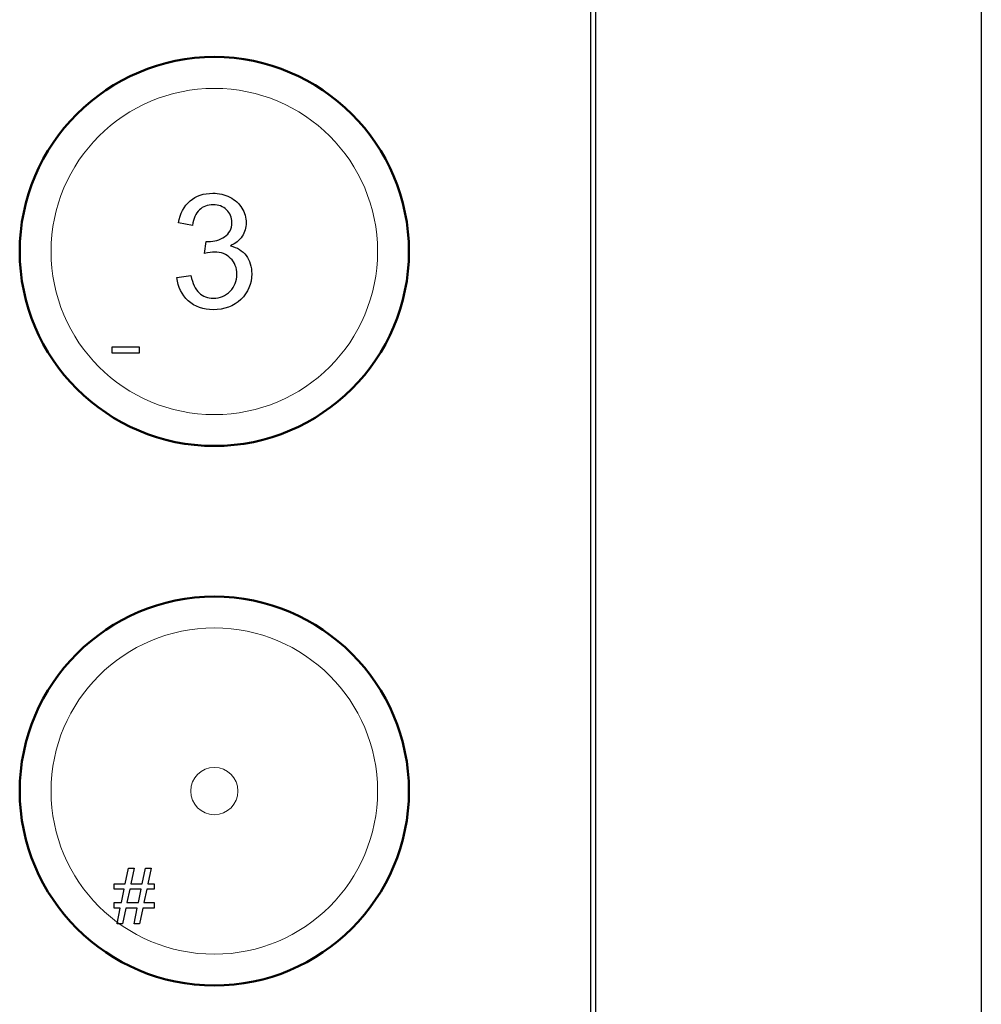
# Model space of a CAD drawing. Header units: millimetres. Extents: x 6964 to 8548, y -230 to 508.
# Tile 125 of 137: x 7402 to 7441, y 295 to 335. Entities that reach past the tile are written whole.
import ezdxf

# ---------------------------------------------------------------- set-up
doc = ezdxf.new("R2010")
doc.units = ezdxf.units.MM
doc.header["$LTSCALE"] = 3
doc.layers.add('layer 1', color=7, linetype='Continuous')

msp = doc.modelspace()

# ---------------------------------------------------------------- linework, layer by layer
at = {"linetype": 'Continuous', "lineweight": 30}
for p, q in [((7440.749, 416.05), (7440.749, 177.05)), ((7425.405, 272.398), (7425.405, 403.401))]:
    msp.add_line(p, q, dxfattribs=at)
at = {"layer": 'layer 1', "lineweight": 9}
msp.add_ellipse((7410.208, 303.95), major_axis=(0, 0.941), ratio=1, dxfattribs=at)
at = {"layer": 'layer 1'}
for points in [[(7425.204, 272.398), (7425.204, 272.398), (7425.204, 403.401), (7425.204, 403.401)], [(7410.83, 327.611), (7411.039, 327.505), (7411.199, 327.36), (7411.309, 327.177)], [(7408.776, 326.59), (7408.845, 326.964), (7409, 327.255), (7409.242, 327.462)], [(7409.615, 327.107), (7409.47, 326.97), (7409.376, 326.763), (7409.335, 326.488)], [(7409.335, 326.488), (7409.335, 326.488), (7408.776, 326.59), (7408.776, 326.59)], [(7411.317, 326.057), (7411.212, 325.896), (7411.055, 325.768), (7410.849, 325.673)], [(7409.821, 325.364), (7409.821, 325.364), (7409.883, 325.853), (7409.883, 325.853)], [(7410.849, 325.673), (7411.117, 325.612), (7411.326, 325.483), (7411.475, 325.287)], [(7408.719, 324.412), (7408.719, 324.412), (7409.278, 324.488), (7409.278, 324.488)], [(7409.278, 324.488), (7409.343, 324.17), (7409.451, 323.942), (7409.604, 323.802)], [(7409.171, 323.487), (7408.907, 323.725), (7408.756, 324.033), (7408.719, 324.412)], [(7406.136, 321.404), (7406.136, 321.404), (7406.136, 321.653), (7406.136, 321.653)], [(7406.136, 321.653), (7406.136, 321.653), (7407.217, 321.653), (7407.217, 321.653)], [(7407.217, 321.404), (7407.217, 321.404), (7406.136, 321.404), (7406.136, 321.404)], [(7407.217, 321.653), (7407.217, 321.653), (7407.217, 321.404), (7407.217, 321.404)], [(7406.662, 300.255), (7406.662, 300.255), (7406.79, 300.882), (7406.79, 300.882)], [(7406.79, 300.882), (7406.79, 300.882), (7407.01, 300.882), (7407.01, 300.882)], [(7407.01, 300.882), (7407.01, 300.882), (7406.882, 300.255), (7406.882, 300.255)], [(7407.34, 300.255), (7407.34, 300.255), (7407.468, 300.882), (7407.468, 300.882)], [(7407.468, 300.882), (7407.468, 300.882), (7407.687, 300.882), (7407.687, 300.882)], [(7407.687, 300.882), (7407.687, 300.882), (7407.559, 300.255), (7407.559, 300.255)], [(7406.217, 300.036), (7406.217, 300.036), (7406.217, 300.255), (7406.217, 300.255)], [(7406.217, 300.255), (7406.217, 300.255), (7406.662, 300.255), (7406.662, 300.255)], [(7406.882, 300.255), (7406.882, 300.255), (7407.34, 300.255), (7407.34, 300.255)], [(7407.559, 300.255), (7407.559, 300.255), (7407.813, 300.255), (7407.813, 300.255)], [(7407.813, 300.255), (7407.813, 300.255), (7407.813, 300.036), (7407.813, 300.036)], [(7406.618, 300.036), (7406.618, 300.036), (7406.217, 300.036), (7406.217, 300.036)], [(7406.509, 299.504), (7406.509, 299.504), (7406.618, 300.036), (7406.618, 300.036)], [(7406.837, 300.036), (7406.837, 300.036), (7406.729, 299.504), (7406.729, 299.504)], [(7407.295, 300.036), (7407.295, 300.036), (7406.837, 300.036), (7406.837, 300.036)], [(7407.186, 299.504), (7407.186, 299.504), (7407.295, 300.036), (7407.295, 300.036)], [(7407.515, 300.036), (7407.515, 300.036), (7407.406, 299.504), (7407.406, 299.504)], [(7407.813, 300.036), (7407.813, 300.036), (7407.515, 300.036), (7407.515, 300.036)], [(7406.217, 299.285), (7406.217, 299.285), (7406.217, 299.504), (7406.217, 299.504)], [(7406.217, 299.504), (7406.217, 299.504), (7406.509, 299.504), (7406.509, 299.504)], [(7406.729, 299.504), (7406.729, 299.504), (7407.186, 299.504), (7407.186, 299.504)], [(7407.406, 299.504), (7407.406, 299.504), (7407.813, 299.504), (7407.813, 299.504)], [(7407.813, 299.504), (7407.813, 299.504), (7407.813, 299.285), (7407.813, 299.285)], [(7406.465, 299.285), (7406.465, 299.285), (7406.217, 299.285), (7406.217, 299.285)], [(7406.337, 298.661), (7406.337, 298.661), (7406.465, 299.285), (7406.465, 299.285)], [(7406.684, 299.285), (7406.684, 299.285), (7406.557, 298.661), (7406.557, 298.661)], [(7407.142, 299.285), (7407.142, 299.285), (7406.684, 299.285), (7406.684, 299.285)], [(7407.014, 298.661), (7407.014, 298.661), (7407.142, 299.285), (7407.142, 299.285)], [(7407.362, 299.285), (7407.362, 299.285), (7407.234, 298.661), (7407.234, 298.661)], [(7407.813, 299.285), (7407.813, 299.285), (7407.362, 299.285), (7407.362, 299.285)], [(7406.557, 298.661), (7406.557, 298.661), (7406.337, 298.661), (7406.337, 298.661)], [(7407.234, 298.661), (7407.234, 298.661), (7407.014, 298.661), (7407.014, 298.661)]]:
    msp.add_open_spline(points, degree=3, dxfattribs=at)
at = {"layer": 'layer 1', "lineweight": 50}
for points in [[(7402.458, 325.45), (7402.458, 329.712), (7405.946, 333.2), (7410.208, 333.2)], [(7410.208, 333.2), (7414.471, 333.2), (7417.958, 329.712), (7417.958, 325.45)], [(7410.208, 317.7), (7405.946, 317.7), (7402.458, 321.187), (7402.458, 325.45)], [(7417.958, 325.45), (7417.958, 321.187), (7414.471, 317.7), (7410.208, 317.7)], [(7402.458, 303.95), (7402.458, 308.212), (7405.946, 311.7), (7410.208, 311.7)], [(7410.208, 311.7), (7414.471, 311.7), (7417.958, 308.212), (7417.958, 303.95)], [(7410.208, 296.2), (7405.946, 296.2), (7402.458, 299.687), (7402.458, 303.95)], [(7417.958, 303.95), (7417.958, 299.687), (7414.471, 296.2), (7410.208, 296.2)]]:
    msp.add_open_spline(points, degree=3, dxfattribs=at)
at = {"layer": 'layer 1', "lineweight": 9}
for points in [[(7416.708, 325.45), (7416.708, 329.04), (7413.798, 331.95), (7410.208, 331.95), (7410.208, 331.95), (7406.618, 331.95), (7403.708, 329.04), (7403.708, 325.45), (7403.708, 325.45), (7403.708, 321.86), (7406.618, 318.95), (7410.208, 318.95)], [(7416.708, 303.95), (7416.708, 307.54), (7413.798, 310.45), (7410.208, 310.45), (7410.208, 310.45), (7406.618, 310.45), (7403.708, 307.54), (7403.708, 303.95), (7403.708, 303.95), (7403.708, 300.36), (7406.618, 297.45), (7410.208, 297.45)]]:
    msp.add_open_spline(points, degree=3, knots=[0, 0, 0, 0, 0.2, 0.2, 0.2, 0.2, 0.4, 0.4, 0.4, 0.4, 0.6, 0.6, 0.6, 0.6], dxfattribs=at)
at = {"layer": 'layer 1'}
for points, knots in [([(7409.242, 327.462), (7409.483, 327.668), (7409.785, 327.771), (7410.145, 327.771), (7410.145, 327.771), (7410.392, 327.771), (7410.621, 327.718), (7410.83, 327.611)], [0.58064516, 0.58064516, 0.58064516, 0.58064516, 0.61290323, 0.61290323, 0.61290323, 0.61290324, 0.64516129, 0.64516129, 0.64516129, 0.64516129]), ([(7410.695, 327.112), (7410.557, 327.247), (7410.378, 327.314), (7410.159, 327.314), (7410.159, 327.314), (7409.941, 327.314), (7409.76, 327.245), (7409.615, 327.107)], [0.41935484, 0.41935484, 0.41935484, 0.41935484, 0.4516129, 0.4516129, 0.4516129, 0.45161291, 0.48387097, 0.48387097, 0.48387097, 0.48387097]), ([(7410.618, 326.033), (7410.808, 326.157), (7410.904, 326.347), (7410.904, 326.604), (7410.904, 326.604), (7410.904, 326.809), (7410.834, 326.978), (7410.695, 327.112)], [0.35483871, 0.35483871, 0.35483871, 0.35483871, 0.38709677, 0.38709677, 0.38709677, 0.38709678, 0.41935484, 0.41935484, 0.41935484, 0.41935484]), ([(7411.309, 327.177), (7411.42, 326.993), (7411.475, 326.798), (7411.475, 326.592), (7411.475, 326.592), (7411.475, 326.396), (7411.422, 326.218), (7411.317, 326.057)], [0.67741935, 0.67741935, 0.67741935, 0.67741935, 0.70967742, 0.70967742, 0.70967742, 0.70967743, 0.74193548, 0.74193548, 0.74193548, 0.74193548]), ([(7409.883, 325.853), (7409.92, 325.849), (7409.951, 325.847), (7409.973, 325.847), (7409.973, 325.847), (7410.213, 325.847), (7410.426, 325.909), (7410.618, 326.033)], [0.29032258, 0.29032258, 0.29032258, 0.29032258, 0.32258065, 0.32258065, 0.32258065, 0.32258066, 0.35483871, 0.35483871, 0.35483871, 0.35483871]), ([(7410.855, 325.177), (7410.688, 325.343), (7410.475, 325.426), (7410.216, 325.426), (7410.216, 325.426), (7410.11, 325.426), (7409.979, 325.405), (7409.821, 325.364)], [0.19354839, 0.19354839, 0.19354839, 0.19354839, 0.22580645, 0.22580645, 0.22580645, 0.22580646, 0.25806452, 0.25806452, 0.25806452, 0.25806452]), ([(7411.475, 325.287), (7411.623, 325.092), (7411.697, 324.847), (7411.697, 324.553), (7411.697, 324.553), (7411.697, 324.156), (7411.552, 323.819), (7411.263, 323.543)], [0.80645161, 0.80645161, 0.80645161, 0.80645161, 0.83870968, 0.83870968, 0.83870968, 0.83870969, 0.87096774, 0.87096774, 0.87096774, 0.87096774]), ([(7409.604, 323.802), (7409.757, 323.662), (7409.946, 323.592), (7410.169, 323.592), (7410.169, 323.592), (7410.434, 323.592), (7410.657, 323.683), (7410.837, 323.865), (7410.837, 323.865), (7411.017, 324.047), (7411.107, 324.273), (7411.107, 324.542), (7411.107, 324.542), (7411.107, 324.798), (7411.023, 325.01), (7410.855, 325.177)], [0.0645161, 0.0645161, 0.0645161, 0.0645161, 0.0967742, 0.0967742, 0.0967742, 0.0967742, 0.1290323, 0.1290323, 0.1290323, 0.1290323, 0.1612903, 0.1612903, 0.1612903, 0.1612903, 0.1935484, 0.1935484, 0.1935484, 0.1935484]), ([(7411.263, 323.543), (7410.974, 323.266), (7410.607, 323.129), (7410.165, 323.129), (7410.165, 323.129), (7409.766, 323.129), (7409.435, 323.248), (7409.171, 323.487)], [0.87096774, 0.87096774, 0.87096774, 0.87096774, 0.90322581, 0.90322581, 0.90322581, 0.90322582, 0.93548387, 0.93548387, 0.93548387, 0.93548387])]:
    msp.add_open_spline(points, degree=3, knots=knots, dxfattribs=at)
at = {"layer": 'layer 1', "lineweight": 9}
for points in [[(7410.208, 318.95), (7413.798, 318.95), (7416.708, 321.86), (7416.708, 325.45)], [(7406.136, 321.404), (7406.136, 321.404), (7406.136, 321.653), (7406.136, 321.653)], [(7406.136, 321.653), (7406.136, 321.653), (7407.217, 321.653), (7407.217, 321.653)], [(7407.217, 321.404), (7407.217, 321.404), (7406.136, 321.404), (7406.136, 321.404)], [(7407.217, 321.653), (7407.217, 321.653), (7407.217, 321.404), (7407.217, 321.404)], [(7410.208, 297.45), (7413.798, 297.45), (7416.708, 300.36), (7416.708, 303.95)], [(7406.662, 300.255), (7406.662, 300.255), (7406.79, 300.882), (7406.79, 300.882)], [(7406.79, 300.882), (7406.79, 300.882), (7407.01, 300.882), (7407.01, 300.882)], [(7407.01, 300.882), (7407.01, 300.882), (7406.882, 300.255), (7406.882, 300.255)], [(7407.34, 300.255), (7407.34, 300.255), (7407.468, 300.882), (7407.468, 300.882)], [(7407.468, 300.882), (7407.468, 300.882), (7407.687, 300.882), (7407.687, 300.882)], [(7407.687, 300.882), (7407.687, 300.882), (7407.559, 300.255), (7407.559, 300.255)], [(7406.217, 300.036), (7406.217, 300.036), (7406.217, 300.255), (7406.217, 300.255)], [(7406.217, 300.255), (7406.217, 300.255), (7406.662, 300.255), (7406.662, 300.255)], [(7406.882, 300.255), (7406.882, 300.255), (7407.34, 300.255), (7407.34, 300.255)], [(7407.559, 300.255), (7407.559, 300.255), (7407.813, 300.255), (7407.813, 300.255)], [(7407.813, 300.255), (7407.813, 300.255), (7407.813, 300.036), (7407.813, 300.036)], [(7406.618, 300.036), (7406.618, 300.036), (7406.217, 300.036), (7406.217, 300.036)], [(7406.509, 299.504), (7406.509, 299.504), (7406.618, 300.036), (7406.618, 300.036)], [(7406.837, 300.036), (7406.837, 300.036), (7406.729, 299.504), (7406.729, 299.504)], [(7407.295, 300.036), (7407.295, 300.036), (7406.837, 300.036), (7406.837, 300.036)], [(7407.186, 299.504), (7407.186, 299.504), (7407.295, 300.036), (7407.295, 300.036)], [(7407.515, 300.036), (7407.515, 300.036), (7407.406, 299.504), (7407.406, 299.504)], [(7407.813, 300.036), (7407.813, 300.036), (7407.515, 300.036), (7407.515, 300.036)], [(7406.217, 299.285), (7406.217, 299.285), (7406.217, 299.504), (7406.217, 299.504)], [(7406.217, 299.504), (7406.217, 299.504), (7406.509, 299.504), (7406.509, 299.504)], [(7406.729, 299.504), (7406.729, 299.504), (7407.186, 299.504), (7407.186, 299.504)], [(7407.406, 299.504), (7407.406, 299.504), (7407.813, 299.504), (7407.813, 299.504)], [(7407.813, 299.504), (7407.813, 299.504), (7407.813, 299.285), (7407.813, 299.285)], [(7406.465, 299.285), (7406.465, 299.285), (7406.217, 299.285), (7406.217, 299.285)], [(7406.337, 298.661), (7406.337, 298.661), (7406.465, 299.285), (7406.465, 299.285)], [(7406.684, 299.285), (7406.684, 299.285), (7406.557, 298.661), (7406.557, 298.661)], [(7407.142, 299.285), (7407.142, 299.285), (7406.684, 299.285), (7406.684, 299.285)], [(7407.014, 298.661), (7407.014, 298.661), (7407.142, 299.285), (7407.142, 299.285)], [(7407.362, 299.285), (7407.362, 299.285), (7407.234, 298.661), (7407.234, 298.661)], [(7407.813, 299.285), (7407.813, 299.285), (7407.362, 299.285), (7407.362, 299.285)], [(7406.557, 298.661), (7406.557, 298.661), (7406.337, 298.661), (7406.337, 298.661)], [(7407.234, 298.661), (7407.234, 298.661), (7407.014, 298.661), (7407.014, 298.661)]]:
    msp.add_open_spline(points, degree=3, dxfattribs=at)

doc.saveas('drawing.dxf')
